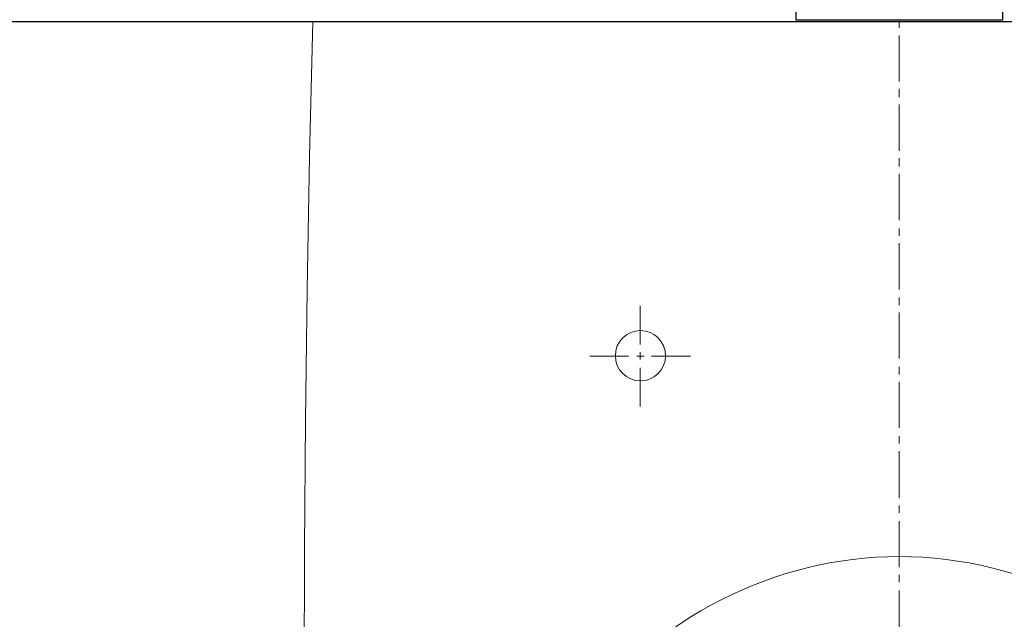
# Model space of a CAD drawing. Header units: millimetres. Extents: x 28600 to 181045, y -399112 to -163690.
# Tile 18 of 256: x 47250 to 47280, y -195459 to -195441. Entities that reach past the tile are written whole.
import ezdxf

# ---------------------------------------------------------------- set-up
doc = ezdxf.new("R2010")
doc.units = ezdxf.units.MM
doc.layers.get('0').update_dxf_attribs({"color": 8})
doc.layers.add('!! 2 ZABUDOWA GK-MDF', color=8, linetype='Continuous')
doc.layers.add('!! 2_wypos-sanitarne', color=8, linetype='Continuous')
doc.layers.add('!!_@ wypos sanit nd', color=8, linetype='Continuous', plot=False)

# ---------------------------------------------------------------- blocks, each defined once
blk = doc.blocks.new('A$Cff2eaf8b')
blk.add_lwpolyline([(-0.04, -0.0685), (-0.03255, -0.0685, 0.236962), (-0.03118, -0.07775, -0.154353), (-0.031, -0.07832), (-0.031, -0.08218), (0.031, -0.08218), (0.031, -0.07832, -0.154353), (0.03118, -0.07775, 0.236962), (0.03255, -0.0685), (0.04, -0.0685)], format="xyb")
blk = doc.blocks.new('A$C6ce7c513')
at = {"lineweight": 0}
for points in [[(0, 0), (0, -0.00246)], [(-0.17548, -0.00049), (-0.17646, -0.04094), (-0.1772, -0.08064), (-0.1777, -0.11986), (-0.17794, -0.15833), (-0.17819, -0.23404)], [(-0.17548, -0.00049), (0.17547, -0.00049)], [(0, -0.00469), (0, -0.0185)], [(0, -0.02072), (0, -0.02318)], [(0, -0.0254), (0, -0.03921)], [(0, -0.04143), (0, -0.0439)], [(0, -0.04612), (0, -0.05993)], [(0, -0.0624), (0, -0.06461)], [(0, -0.06683), (0, -0.08064)], [(0, -0.08311), (0, -0.08533)], [(-0.07757, -0.08557), (-0.07757, -0.09717)], [(0, -0.08755), (0, -0.10136)], [(-0.07757, -0.09939), (-0.07757, -0.1016)], [(-0.08102, -0.10062), (-0.09261, -0.10062)], [(-0.07633, -0.10062), (-0.07855, -0.10062)], [(-0.06252, -0.10062), (-0.07411, -0.10062)], [(-0.07757, -0.10408), (-0.07757, -0.11567)], [(0, -0.10383), (0, -0.10605)], [(0, -0.10827), (0, -0.12208)], [(0, -0.12455), (0, -0.12677)], [(0, -0.12898), (0, -0.14304)], [(0, -0.14526), (0, -0.14748)], [(0, -0.14995), (0, -0.16376)], [(0, -0.16598), (0, -0.1682)], [(0, -0.17066), (0, -0.18447)]]:
    blk.add_lwpolyline(points, dxfattribs=at)
blk.add_circle((-0.07744, -0.1005), 0.00752, dxfattribs=at)
blk.add_ellipse((0, -0.32554), major_axis=(0, -0.16499), ratio=0.830338, start_param=0, end_param=6.283185, dxfattribs=at)

msp = doc.modelspace()

# ---------------------------------------------------------------- linework, layer by layer
at = {"layer": '!! 2 ZABUDOWA GK-MDF'}
msp.add_lwpolyline([(47232.71142, -195441.12813), (47346.71142, -195441.12813)], dxfattribs=at)

# ---------------------------------------------------------------- block references
at = {"layer": '!! 2_wypos-sanitarne', "xscale": 100, "yscale": 100, "zscale": 100}
msp.add_blockref('A$C6ce7c513', (47276.71142, -195441.07914), dxfattribs=at)
at = {"layer": '!!_@ wypos sanit nd', "xscale": 100, "yscale": 100, "zscale": 100}
msp.add_blockref('A$Cff2eaf8b', (47276.71142, -195432.86114), dxfattribs=at)

doc.saveas('drawing.dxf')
